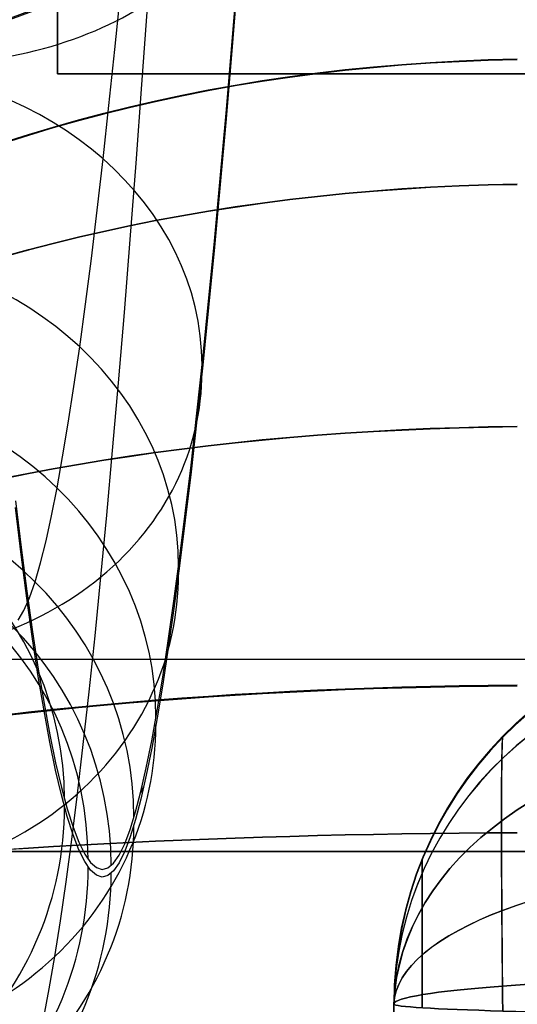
# Model space of a CAD drawing. Extents: x -9 to 8, y 1 to 147.
# Tile 34 of 181: x 2.159 to 2.806, y 24.514 to 25.796. Entities that reach past the tile are written whole.
import ezdxf

# ---------------------------------------------------------------- set-up
doc = ezdxf.new("R2010")
doc.units = 0
doc.layers.add('DEFAULT', color=7, linetype='CONTINUOUS')

msp = doc.modelspace()

# ---------------------------------------------------------------- linework, layer by layer
at = {"layer": 'DEFAULT', "color": 250}
for p, q in [((2.208, 26.4877, -18.1), (2.208, 25.7257, -18.1)), ((2.208, 26.4877, -22.3037), (2.208, 25.7257, -22.3037)), ((2.208, 25.7257, -24.9072), (2.208, 25.9797, -24.9072)), ((2.208, 25.7257, -18.1), (2.843, 25.7257, -18.1)), ((2.208, 25.7257, -18.1), (2.208, 25.7257, -24.9072)), ((2.843, 25.7257, -24.9072), (2.208, 25.7257, -24.9072)), ((2.208, 25.7257, -21.5036), (2.843, 25.7257, -21.5036)), ((2.5255, 25.7257, -24.9072), (2.5255, 25.7257, -18.1)), ((0.938, 24.9637, -24.9072), (2.843, 24.9637, -24.9072))]:
    msp.add_line(p, q, dxfattribs=at)
at = {"layer": 'DEFAULT', "color": 254}
for p, q in [((2.435, 25.7629, -82.0498), (2.4425, 25.8545, -81.9457)), ((2.4425, 25.8471, -81.9389), (2.435, 25.7553, -82.0433)), ((2.2828, 25.7574, -82.5645), (2.2904, 25.8336, -82.4593)), ((2.3179, 25.7117, -81.6179), (2.3255, 25.818, -81.511)), ((2.2751, 25.6845, -82.6723), (2.2828, 25.7574, -82.5645)), ((2.4274, 25.6745, -82.1567), (2.435, 25.7629, -82.0498)), ((2.435, 25.7553, -82.0433), (2.4274, 25.6668, -82.1504)), ((2.3103, 25.6091, -81.7276), (2.3179, 25.7117, -81.6179)), ((2.2675, 25.6147, -82.7825), (2.2751, 25.6845, -82.6723)), ((2.4198, 25.5895, -82.2664), (2.4274, 25.6745, -82.1567)), ((2.4274, 25.6668, -82.1504), (2.4198, 25.5816, -82.2603)), ((2.2598, 25.5482, -82.8952), (2.2675, 25.6147, -82.7825)), ((2.3028, 25.5101, -81.8402), (2.3103, 25.6091, -81.7276)), ((2.4123, 25.5079, -82.3787), (2.4198, 25.5895, -82.2664)), ((2.4198, 25.5816, -82.2603), (2.4123, 25.4997, -82.3729)), ((2.2522, 25.4851, -83.0103), (2.2598, 25.5482, -82.8952)), ((2.2952, 25.4149, -81.9557), (2.3028, 25.5101, -81.8402)), ((2.4047, 25.4296, -82.4936), (2.4123, 25.5079, -82.3787)), ((2.4123, 25.4997, -82.3729), (2.4047, 25.4213, -82.4881)), ((2.2446, 25.4256, -83.1271), (2.2522, 25.4851, -83.0103)), ((2.237, 25.3701, -83.2453), (2.2446, 25.4256, -83.1271)), ((2.3971, 25.3549, -82.611), (2.4047, 25.4296, -82.4936)), ((2.4047, 25.4213, -82.4881), (2.3971, 25.3464, -82.6057)), ((2.2876, 25.3233, -82.0741), (2.2952, 25.4149, -81.9557)), ((2.2295, 25.3185, -83.3647), (2.237, 25.3701, -83.2453)), ((2.3895, 25.2838, -82.7309), (2.3971, 25.3549, -82.611)), ((2.3971, 25.3464, -82.6057), (2.3895, 25.2751, -82.7258)), ((2.2221, 25.2707, -83.4854), (2.2295, 25.3185, -83.3647)), ((2.2799, 25.2354, -82.1954), (2.2876, 25.3233, -82.0741)), ((2.3819, 25.2163, -82.8531), (2.3895, 25.2838, -82.7309)), ((2.2148, 25.2268, -83.6075), (2.2221, 25.2707, -83.4854)), ((2.3895, 25.2751, -82.7258), (2.3819, 25.2075, -82.8483)), ((2.2075, 25.1866, -83.7307), (2.2148, 25.2268, -83.6075)), ((2.2723, 25.1512, -82.3196), (2.2799, 25.2354, -82.1954)), ((2.3744, 25.1533, -82.976), (2.3819, 25.2163, -82.8531)), ((2.3819, 25.2075, -82.8483), (2.3744, 25.1444, -82.9715)), ((2.2003, 25.1503, -83.8554), (2.2075, 25.1866, -83.7307)), ((2.1534, 25.1698, -86.9823), (2.1608, 25.1089, -86.8565)), ((2.1608, 25.0998, -86.8607), (2.1534, 25.1608, -86.9867)), ((2.1932, 25.1178, -83.9813), (2.2003, 25.1503, -83.8554)), ((2.2646, 25.0707, -82.4466), (2.2723, 25.1512, -82.3196)), ((2.367, 25.0942, -83.1006), (2.3744, 25.1533, -82.976)), ((2.3744, 25.1444, -82.9715), (2.367, 25.0851, -83.0964)), ((2.1861, 25.0891, -84.1087), (2.1932, 25.1178, -83.9813)), ((2.1608, 25.1089, -86.8565), (2.1682, 25.052, -86.7291)), ((2.1682, 25.0428, -86.733), (2.1608, 25.0998, -86.8607)), ((2.1789, 25.0643, -84.2375), (2.1861, 25.0891, -84.1087)), ((2.3596, 25.0389, -83.227), (2.367, 25.0942, -83.1006)), ((2.367, 25.0851, -83.0964), (2.3596, 25.0297, -83.223)), ((2.1716, 25.0436, -84.3673), (2.1789, 25.0643, -84.2375)), ((2.257, 24.9939, -82.5766), (2.2646, 25.0707, -82.4466)), ((2.1682, 25.052, -86.7291), (2.1756, 24.9992, -86.6002)), ((2.1642, 25.0269, -84.4974), (2.1716, 25.0436, -84.3673)), ((2.1756, 24.9899, -86.6038), (2.1682, 25.0428, -86.733)), ((2.3523, 24.9876, -83.3549), (2.3596, 25.0389, -83.227)), ((2.1568, 25.0144, -84.6276), (2.1642, 25.0269, -84.4974)), ((2.3596, 25.0297, -83.223), (2.3523, 24.9783, -83.3513)), ((2.1756, 24.9992, -86.6002), (2.1831, 24.9504, -86.4698)), ((2.1831, 24.941, -86.4731), (2.1756, 24.9899, -86.6038)), ((2.2493, 24.9211, -82.7092), (2.257, 24.9939, -82.5766)), ((2.345, 24.9402, -83.4844), (2.3523, 24.9876, -83.3549)), ((2.3523, 24.9783, -83.3513), (2.345, 24.9308, -83.4811)), ((2.1831, 24.9504, -86.4698), (2.1906, 24.9058, -86.3381)), ((2.1906, 24.8962, -86.3411), (2.1831, 24.941, -86.4731)), ((2.3378, 24.8968, -83.6153), (2.345, 24.9402, -83.4844)), ((2.2417, 24.8525, -82.8439), (2.2493, 24.9211, -82.7092)), ((2.345, 24.9308, -83.4811), (2.3378, 24.8873, -83.6123)), ((2.1906, 24.9058, -86.3381), (2.1981, 24.8652, -86.2051)), ((2.1981, 24.8556, -86.2078), (2.1906, 24.8962, -86.3411)), ((2.3307, 24.8574, -83.7476), (2.3378, 24.8968, -83.6153)), ((2.3378, 24.8873, -83.6123), (2.3307, 24.8478, -83.7448)), ((2.1981, 24.8652, -86.2051), (2.2057, 24.8288, -86.071)), ((2.2057, 24.8191, -86.0734), (2.1981, 24.8556, -86.2078)), ((2.3236, 24.8221, -83.8811), (2.3307, 24.8574, -83.7476)), ((2.2342, 24.7884, -82.9801), (2.2417, 24.8525, -82.8439)), ((2.3307, 24.8478, -83.7448), (2.3236, 24.8124, -83.8786)), ((2.2057, 24.8288, -86.071), (2.2132, 24.7966, -85.9357)), ((2.2132, 24.7868, -85.9378), (2.2057, 24.8191, -86.0734)), ((2.3167, 24.7913, -84.0137), (2.3236, 24.8221, -83.8811)), ((2.3236, 24.8124, -83.8786), (2.3167, 24.7815, -84.0115)), ((2.2132, 24.7966, -85.9357), (2.2208, 24.7686, -85.7996)), ((2.3097, 24.7646, -84.1469), (2.3167, 24.7913, -84.0137)), ((2.3185, 24.7891, -83.9772), (2.3185, 24.7989, -83.9794)), ((2.2208, 24.7588, -85.8014), (2.2132, 24.7868, -85.9378)), ((2.2267, 24.7288, -83.1178), (2.2342, 24.7884, -82.9801)), ((2.3167, 24.7815, -84.0115), (2.3097, 24.7548, -84.145)), ((2.2208, 24.7686, -85.7996), (2.2284, 24.7448, -85.6625)), ((2.3028, 24.7419, -84.2808), (2.3097, 24.7646, -84.1469)), ((2.2284, 24.7349, -85.664), (2.2208, 24.7588, -85.8014)), ((2.3097, 24.7548, -84.145), (2.3028, 24.7321, -84.2792)), ((2.2284, 24.7448, -85.6625), (2.236, 24.7252, -85.5247)), ((2.2957, 24.7233, -84.4157), (2.3028, 24.7419, -84.2808)), ((2.2193, 24.6736, -83.257), (2.2267, 24.7288, -83.1178)), ((2.236, 24.7153, -85.5259), (2.2284, 24.7349, -85.664)), ((2.3028, 24.7321, -84.2792), (2.2957, 24.7134, -84.4144)), ((2.236, 24.7252, -85.5247), (2.2436, 24.7099, -85.3862)), ((2.2436, 24.7, -85.3871), (2.236, 24.7153, -85.5259)), ((2.2884, 24.7086, -84.5534), (2.2957, 24.7233, -84.4157)), ((2.2957, 24.7134, -84.4144), (2.2884, 24.6986, -84.5524)), ((2.2436, 24.7099, -85.3862), (2.2512, 24.6989, -85.2472)), ((2.2811, 24.6981, -84.6912), (2.2884, 24.7086, -84.5534)), ((2.2512, 24.6889, -85.2477), (2.2436, 24.7, -85.3871)), ((2.2512, 24.6989, -85.2472), (2.2588, 24.6922, -85.1076)), ((2.2588, 24.6822, -85.1079), (2.2512, 24.6889, -85.2477)), ((2.2588, 24.6922, -85.1076), (2.2663, 24.6899, -84.9677)), ((2.2663, 24.6899, -84.9677), (2.2737, 24.6919, -84.8292)), ((2.2737, 24.6919, -84.8292), (2.2811, 24.6981, -84.6912)), ((2.2811, 24.6881, -84.6905), (2.2737, 24.6819, -84.8289)), ((2.2884, 24.6986, -84.5524), (2.2811, 24.6881, -84.6905)), ((2.2663, 24.6799, -84.9677), (2.2588, 24.6822, -85.1079)), ((2.2737, 24.6819, -84.8289), (2.2663, 24.6799, -84.9677)), ((2.212, 24.6229, -83.3976), (2.2193, 24.6736, -83.257)), ((2.2047, 24.5765, -83.5398), (2.212, 24.6229, -83.3976)), ((2.1975, 24.5345, -83.6834), (2.2047, 24.5765, -83.5398)), ((2.1904, 24.497, -83.8287), (2.1975, 24.5345, -83.6834))]:
    msp.add_line(p, q, dxfattribs=at)
at = {"layer": 'DEFAULT', "color": 9}
for p, q in [((1.9957, 24.7133, -34.4294), (4.8457, 24.7133, -34.3796)), ((4.8457, 24.7133, -39.8447), (1.9957, 24.7133, -39.795)), ((6.1457, 24.7133, -35.576), (1.9957, 24.7133, -35.6122)), ((1.9957, 24.7133, -38.6122), (6.1457, 24.7133, -38.6484)), ((2.6825, 24.5096, -69.4592), (2.6825, 24.7028, -69.2658)), ((2.6825, 24.7028, -54.5675), (2.6825, 24.5096, -54.3743)), ((2.6457, 22.9872, -54.5626), (2.6457, 24.5145, -54.5626)), ((2.6457, 24.5145, -69.2709), (2.6457, 22.9872, -69.2709)), ((2.6457, 24.5145, -54.5626), (2.6457, 24.5145, -69.2709)), ((2.6457, 24.5145, -61.9167), (2.6457, 22.9872, -61.9167))]:
    msp.add_line(p, q, dxfattribs=at)
at = {"layer": 'DEFAULT', "color": 9, "extrusion": (-3.80345e-08, 4.72113e-07, 1)}
msp.add_arc((2.8457, 25.0064, -69.2574), 1.5, 91.5, 180, dxfattribs=at)
at = {"layer": 'DEFAULT', "color": 9, "extrusion": (-1.99367e-07, -1.94569e-07, 1)}
msp.add_arc((2.8457, 25.0063, -54.5761), 1.5, 91.5, 180, dxfattribs=at)
at = {"layer": 'DEFAULT', "color": 9}
for centre, radius in [((2.8457, 25.0063, -61.9167), 1.5), ((3.1457, 24.5145, -61.9167), 0.5)]:
    msp.add_arc(centre, radius, 91.5, 180, dxfattribs=at)
at = {"layer": 'DEFAULT', "color": 9, "extrusion": (-9.25674e-15, 0.124689, 0.992196)}
msp.add_arc((-2.8457, -33.4497, -65.6484), 1.5, 271.5004, 359.9894, dxfattribs=at)
at = {"layer": 'DEFAULT', "color": 9, "extrusion": (-1.23424e-14, -0.124693, 0.992195)}
msp.add_arc((2.8457, 18.0088, -57.2187), 1.5, 91.5004, 179.9893, dxfattribs=at)
at = {"layer": 'DEFAULT', "color": 9, "extrusion": (5.62337e-14, 0.219963, 0.975508)}
msp.add_arc((-2.8457, -39.638, -62.1588), 1.5, 271.5005, 359.9851, dxfattribs=at)
at = {"layer": 'DEFAULT', "color": 9, "extrusion": (3.73126e-14, -0.22031, 0.97543)}
msp.add_arc((2.8457, 12.3783, -58.6459), 1.5, 91.5005, 179.985, dxfattribs=at)
at = {"layer": 'DEFAULT', "color": 9, "extrusion": (9.81447e-15, 0.382121, 0.924112)}
msp.add_arc((-2.8457, -49.6081, -54.6399), 1.5, 271.5, 360, dxfattribs=at)
at = {"layer": 'DEFAULT', "color": 9, "extrusion": (2.19346e-14, -0.382159, 0.924096)}
msp.add_arc((2.8457, 2.2863, -59.7963), 1.5, 91.5, 180, dxfattribs=at)
at = {"layer": 'DEFAULT', "color": 9, "extrusion": (1.37132e-15, -0.533903, 0.845546)}
msp.add_arc((2.8457, -7.9185, -59.2147), 1.5, 91.5004, 179.9906, dxfattribs=at)
at = {"layer": 'DEFAULT', "color": 9, "extrusion": (5.79694e-15, 0.534366, 0.845253)}
msp.add_arc((-2.8457, -58.2214, -45.4606), 1.5, 271.5004, 359.9906, dxfattribs=at)
at = {"layer": 'DEFAULT', "color": 9, "extrusion": (2.43689e-14, -0.615183, 0.788384)}
msp.add_arc((2.8457, -13.7536, -58.0869), 1.5, 91.5003, 179.9948, dxfattribs=at)
at = {"layer": 'DEFAULT', "color": 9, "extrusion": (-9.16168e-15, 0.615768, 0.787927)}
msp.add_arc((-2.8457, -62.456, -39.4954), 1.5, 271.5003, 359.9949, dxfattribs=at)
at = {"layer": 'DEFAULT', "color": 254, "extrusion": (0.053501, 0.717791, 0.6942)}
msp.add_arc((-0.0657, -76.9648, -37.9285), 0.45, 92.964, 182.9931, dxfattribs=at)
at = {"layer": 'DEFAULT', "color": 9, "extrusion": (3.08455e-15, -0.706701, 0.707512)}
msp.add_arc((2.8457, -20.7288, -55.9281), 1.5, 91.5, 180, dxfattribs=at)
at = {"layer": 'DEFAULT', "color": 9, "extrusion": (1.17462e-14, 0.707512, 0.706702)}
msp.add_arc((-2.8457, -66.8207, -31.6095), 1.5, 271.5, 360, dxfattribs=at)
at = {"layer": 'DEFAULT', "color": 9, "extrusion": (-2.81397e-14, 0.787927, -0.615769)}
msp.add_arc((-2.8457, -27.4106, 52.9239), 1.5, 0.0054, 88.4997, dxfattribs=at)
at = {"layer": 'DEFAULT', "color": 9, "extrusion": (-1.19664e-14, 0.788384, 0.615183)}
msp.add_arc((-2.8457, -70.1785, -23.2772), 1.5, 271.5003, 359.9945, dxfattribs=at)
at = {"layer": 'DEFAULT', "color": 254, "extrusion": (0.054417, 0.524362, 0.849755)}
msp.add_arc((0.6712, -65.1527, -56.7901), 0.44, 185.0515, 275.0403, dxfattribs=at)
at = {"layer": 'DEFAULT', "color": 9, "extrusion": (8.47735e-15, 0.845253, -0.534367)}
msp.add_arc((-2.8457, -32.535, 49.8863), 1.5, 0.0098, 88.4996, dxfattribs=at)
at = {"layer": 'DEFAULT', "color": 9, "extrusion": (5.92169e-16, 0.845546, 0.533903)}
msp.add_arc((-2.8457, -72.1445, -16.2469), 1.5, 271.5004, 359.9902, dxfattribs=at)
at = {"layer": 'DEFAULT', "color": 254, "extrusion": (0.053546, 0.413965, 0.908717)}
msp.add_arc((1.3086, -57.5269, -65.0243), 0.44, 186.709, 276.7048, dxfattribs=at)
at = {"layer": 'DEFAULT', "color": 254, "extrusion": (0.054297, 0.524458, 0.849703)}
msp.add_arc((0.6741, -65.1475, -56.7837), 0.45, 95.028, 185.0395, dxfattribs=at)
at = {"layer": 'DEFAULT', "color": 254, "extrusion": (0.051855, 0.298054, 0.95314)}
msp.add_arc((2.3983, -48.985, -72.1856), 0.44, 189.4244, 279.4189, dxfattribs=at)
at = {"layer": 'DEFAULT', "color": 9, "extrusion": (1.55785e-16, 0.924096, 0.38216)}
msp.add_arc((-2.8457, -73.8656, -3.8255), 1.5, 271.5, 360, dxfattribs=at)
at = {"layer": 'DEFAULT', "color": 9, "extrusion": (-1.10296e-14, 0.924112, -0.382121)}
msp.add_arc((-2.8457, -40.5703, 43.4969), 1.5, 360, 88.5, dxfattribs=at)
at = {"layer": 'DEFAULT', "color": 254, "extrusion": (0.054505, -0.195028, 0.979282)}
msp.add_arc((8.3811, 5.5164, -88.7963), 0.44, 344.7089, 74.6925, dxfattribs=at)
at = {"layer": 'DEFAULT', "color": 254, "extrusion": (0.051332, 0.177023, 0.982867)}
msp.add_arc((5.1017, -39.3985, -78.2455), 0.44, 195.9238, 285.9116, dxfattribs=at)
at = {"layer": 'DEFAULT', "color": 254, "extrusion": (0.054286, -0.071145, 0.995988)}
msp.add_arc((16.4218, 10.834, -86.5995), 0.44, 322.7811, 52.7652, dxfattribs=at)
at = {"layer": 'DEFAULT', "color": 254, "extrusion": (0.053228, 0.052908, 0.99718)}
msp.add_arc((16.2192, -25.0199, -83.0812), 0.44, 225.1079, 315.0919, dxfattribs=at)
at = {"layer": 'DEFAULT', "color": 254, "extrusion": (0.053427, 0.414066, 0.908678)}
msp.add_arc((1.3095, -57.5223, -65.0188), 0.45, 96.687, 186.6929, dxfattribs=at)
at = {"layer": 'DEFAULT', "color": 9, "extrusion": (-2.07481e-09, -0.02698, 0.999636)}
msp.add_arc((3.1458, 22.6367, -69.9071), 0.5001, 91.5108, 180.01, dxfattribs=at)
at = {"layer": 'DEFAULT', "color": 9, "extrusion": (0.001864, 0.025166, 0.999682)}
msp.add_arc((-1.3269, -26.049, -53.9233), 0.5001, 275.7461, 4.2416, dxfattribs=at)
at = {"layer": 'DEFAULT', "color": 9, "extrusion": (0.010887, 0.063096, 0.997948)}
msp.add_arc((1.0694, -29.0766, -67.5532), 0.4989, 281.2917, 9.7357, dxfattribs=at)
at = {"layer": 'DEFAULT', "color": 9, "extrusion": (-0.010887, -0.063096, 0.997948)}
msp.add_arc((-1.0694, 21.1477, -56.0262), 0.4989, 101.2919, 189.7358, dxfattribs=at)
at = {"layer": 'DEFAULT', "color": 9, "extrusion": (0.024356, 0.346643, 0.937681)}
msp.add_arc((-1.4221, -47.2016, -56.3918), 0.5018, 275.9168, 2.9616, dxfattribs=at)
at = {"layer": 'DEFAULT', "color": 9, "extrusion": (-0.024354, -0.346641, 0.937682)}
msp.add_arc((1.4223, 4.1698, -59.7245), 0.5018, 95.9166, 182.9614, dxfattribs=at)
at = {"layer": 'DEFAULT', "color": 9, "extrusion": (-9.04032e-15, 0.97543, 0.220311)}
msp.add_arc((-2.8457, -73.4565, 8.6279), 1.5, 271.5005, 359.9831, dxfattribs=at)
at = {"layer": 'DEFAULT', "color": 9, "extrusion": (1.2781e-15, 0.975508, -0.219963)}
msp.add_arc((-2.8457, -47.3471, 35.8927), 1.5, 0.0166, 88.4995, dxfattribs=at)
at = {"layer": 'DEFAULT', "color": 254, "extrusion": (0.051741, 0.298158, 0.953113)}
msp.add_arc((2.3958, -48.9808, -72.1811), 0.45, 99.3882, 189.401, dxfattribs=at)
at = {"layer": 'DEFAULT', "color": 9, "extrusion": (-5.68338e-07, 0.707106, 0.707107)}
msp.add_arc((-3.154, -66.3027, -31.6476), 0.5084, 273.0344, 358.4663, dxfattribs=at)
at = {"layer": 'DEFAULT', "color": 9, "extrusion": (5.68338e-07, 0.707107, -0.707106)}
msp.add_arc((-3.1539, -21.2608, 55.9159), 0.5084, 1.5336, 86.9655, dxfattribs=at)
at = {"layer": 'DEFAULT', "color": 9, "extrusion": (0.999849, 0.012306, -0.012295)}
msp.add_arc((24.4486, -69.198, 3.9447), 0.3791, 273.1282, 356.9394, dxfattribs=at)
at = {"layer": 'DEFAULT', "color": 9, "extrusion": (0.999848, 0.012315, 0.012315)}
msp.add_arc((24.4486, -54.6262, 2.4212), 0.3792, 3.1217, 86.8696, dxfattribs=at)
at = {"layer": 'DEFAULT', "color": 254, "extrusion": (0.054384, -0.194925, 0.979309)}
msp.add_arc((8.3586, 5.5249, -88.7963), 0.45, 254.7167, 344.7333, dxfattribs=at)
at = {"layer": 'DEFAULT', "color": 254, "extrusion": (0.051218, 0.177131, 0.982854)}
msp.add_arc((5.0902, -39.3956, -78.2419), 0.45, 105.8605, 195.8812, dxfattribs=at)
at = {"layer": 'DEFAULT', "color": 9, "extrusion": (-1.11739e-14, 0.992195, 0.124694)}
msp.add_arc((-2.8457, -72.2763, 15.6603), 1.5, 271.5004, 359.9882, dxfattribs=at)
at = {"layer": 'DEFAULT', "color": 9, "extrusion": (-4.89345e-15, 0.992196, -0.124689)}
msp.add_arc((-2.8457, -50.5909, 31.1014), 1.5, 0.0116, 88.4996, dxfattribs=at)
at = {"layer": 'DEFAULT', "color": 254, "extrusion": (0.054165, -0.07104, 0.996002)}
msp.add_arc((16.4013, 10.8515, -86.5983), 0.45, 232.785, 322.8013, dxfattribs=at)
at = {"layer": 'DEFAULT', "color": 9, "extrusion": (-0.024354, 0.937682, 0.346641)}
msp.add_arc((-3.783, -73.4354, -1.0898), 0.5018, 271.6316, 358.6764, dxfattribs=at)
at = {"layer": 'DEFAULT', "color": 9, "extrusion": (-0.024356, 0.937681, -0.346643)}
msp.add_arc((-3.783, -42.72, 41.8361), 0.5018, 1.3236, 88.3684, dxfattribs=at)
at = {"layer": 'DEFAULT', "color": 254, "extrusion": (0.05311, 0.053014, 0.99718)}
msp.add_arc((16.1796, -25.0392, -83.0789), 0.45, 134.9693, 224.987, dxfattribs=at)
at = {"layer": 'DEFAULT', "color": 9, "extrusion": (-0.010887, 0.997948, 0.063096)}
msp.add_arc((-3.4119, -70.6771, 20.0647), 0.4989, 271.4822, 359.9261, dxfattribs=at)
at = {"layer": 'DEFAULT', "color": 9, "extrusion": (-0.010887, 0.997948, -0.063096)}
msp.add_arc((-3.4119, -52.9097, 27.8781), 0.4989, 0.0739, 88.5178, dxfattribs=at)
at = {"layer": 'DEFAULT', "color": 9, "extrusion": (0.001864, 0.999682, -0.025166)}
msp.add_arc((-3.1001, -68.6319, 26.2549), 0.5001, 271.5099, 0.0054, dxfattribs=at)
at = {"layer": 'DEFAULT', "color": 9, "extrusion": (0.001863, 0.999682, 0.025166)}
msp.add_arc((-3.1001, -55.1623, 23.1385), 0.5001, 359.9946, 88.4901, dxfattribs=at)

doc.saveas('drawing.dxf')
